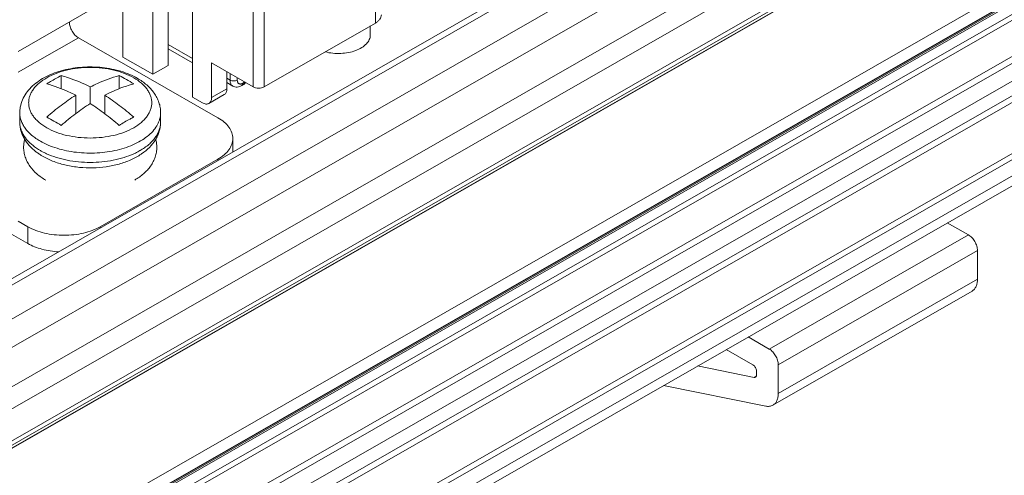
# Model space of a CAD drawing. Header units: centimetres. Extents: x -24.5 to 49.7, y -16.6 to 18.4.
# Tile 65 of 248: x -13.2 to -10.5, y -11.4 to -10.1. Entities that reach past the tile are written whole.
import ezdxf

# ---------------------------------------------------------------- set-up
doc = ezdxf.new("R2010")
doc.units = ezdxf.units.CM
doc.header["$MEASUREMENT"] = 0
doc.layers.add('layer 1', color=7, linetype='Continuous')

msp = doc.modelspace()

# ---------------------------------------------------------------- linework, layer by layer
at = {"layer": 'layer 1', "color": 1, "lineweight": 0}
msp.add_open_spline([(24.98821, 18.39808), (24.98821, 18.39808), (24.98821, -16.60193), (24.98821, -16.60193), (24.98821, -16.60193), (-24.51772, -16.60193), (-24.51772, -16.60193), (-24.51772, -16.60193), (-24.51772, 18.39808), (-24.51772, 18.39808), (-24.51772, 18.39808), (24.98821, 18.39808), (24.98821, 18.39808)], degree=3, knots=[0, 0, 0, 0, 0.25, 0.25, 0.25, 0.5, 0.5, 0.5, 0.75, 0.75, 0.75, 1, 1, 1, 1], dxfattribs=at)
at = {"layer": 'layer 1', "color": 5, "lineweight": 0}
msp.add_open_spline([(-23.26688, 17.18067), (-23.26688, 17.18067), (-23.26688, -15.60944), (-23.26688, -15.60944), (-23.26688, -15.60944), (23.98644, -15.60944), (23.98644, -15.60944)], degree=3, knots=[0, 0, 0, 0, 0.5, 0.5, 0.5, 1, 1, 1, 1], dxfattribs=at)
at = {"layer": 'layer 1', "lineweight": 9}
for points in [[(-15.1136, -11.88825), (-15.1136, -11.88825), (-7.7056, -7.63919), (-7.7056, -7.63919)], [(-7.69027, -7.64798), (-7.69027, -7.64798), (-15.09828, -11.89705), (-15.09828, -11.89705)], [(-15.01708, -11.94361), (-15.01708, -11.94361), (-7.61107, -7.6957), (-7.61107, -7.6957)], [(-7.57273, -7.75186), (-7.57273, -7.75186), (-14.96955, -11.9945), (-14.96955, -11.9945)], [(-14.93426, -12.08187), (-14.93426, -12.08187), (-7.53905, -7.84015), (-7.53905, -7.84015)], [(-14.9151, -12.1313), (-14.9151, -12.1313), (-7.52411, -7.89201), (-7.52411, -7.89201)], [(-14.88686, -12.20355), (-14.88686, -12.20355), (-7.54291, -7.99124), (-7.54291, -7.99124)], [(-7.53917, -8.00091), (-7.53917, -8.00091), (-14.88585, -12.2148), (-14.88585, -12.2148)], [(-14.88518, -12.22255), (-14.88518, -12.22255), (-7.53658, -8.00757), (-7.53658, -8.00757)], [(-14.88501, -12.22285), (-14.88501, -12.22285), (-7.53646, -8.0079), (-7.53646, -8.0079)], [(-14.81265, -12.49002), (-14.81265, -12.49002), (-7.43858, -8.26043), (-7.43858, -8.26043)], [(-14.88093, -12.56483), (-14.88093, -12.56483), (-7.42727, -8.28959), (-7.42727, -8.28959)], [(-7.42702, -8.29024), (-7.42702, -8.29024), (-14.88068, -12.56548), (-14.88068, -12.56548)], [(-14.87955, -12.56837), (-14.87955, -12.56837), (-7.4259, -8.29313), (-7.4259, -8.29313)], [(-7.42438, -8.29707), (-7.42438, -8.29707), (-14.87803, -12.5723), (-14.87803, -12.5723)], [(-14.86912, -12.59635), (-14.86912, -12.59635), (-7.41513, -8.32092), (-7.41513, -8.32092)], [(-7.40988, -8.33449), (-7.40988, -8.33449), (-14.86196, -12.60882), (-14.86196, -12.60882)], [(-14.75264, -12.64545), (-14.75264, -12.64545), (-7.37265, -8.41245), (-7.37265, -8.41245)], [(-14.73894, -12.65609), (-14.73894, -12.65609), (-7.3474, -8.41648), (-7.3474, -8.41648)], [(-7.30843, -8.44359), (-7.30843, -8.44359), (-14.70852, -12.68811), (-14.70852, -12.68811)], [(-14.69375, -12.71923), (-14.69375, -12.71923), (-7.29321, -8.47444), (-7.29321, -8.47444)], [(-7.28802, -8.48968), (-7.28802, -8.48968), (-14.69044, -12.73553), (-14.69044, -12.73553)], [(-14.68973, -12.87593), (-14.68973, -12.87593), (-7.28114, -8.62654), (-7.28114, -8.62654)], [(-7.28114, -8.64338), (-7.28114, -8.64338), (-14.68973, -12.89277), (-14.68973, -12.89277)], [(-14.68973, -12.93732), (-14.68973, -12.93732), (-7.29074, -8.69342), (-7.29074, -8.69342)], [(-14.68973, -12.96455), (-14.68973, -12.96455), (-7.30529, -8.72901), (-7.30529, -8.72901)], [(-12.96553, -9.56969), (-12.96553, -9.56969), (-12.96553, -10.22302), (-12.96553, -10.22302)], [(-12.88355, -9.66852), (-12.88355, -9.66852), (-12.88355, -10.27005), (-12.88355, -10.27005)], [(-12.27238, -10.12919), (-12.27238, -10.12919), (-12.27238, -9.65142), (-12.27238, -9.65142)], [(-12.84131, -9.70201), (-12.84131, -9.70201), (-12.84131, -10.24582), (-12.84131, -10.24582)], [(-12.77424, -9.73122), (-12.77424, -9.73122), (-12.77424, -10.33275), (-12.77424, -10.33275)], [(-12.60777, -10.30446), (-12.60777, -10.30446), (-12.60777, -9.77489), (-12.60777, -9.77489)], [(-12.57796, -9.77489), (-12.57796, -9.77489), (-12.57796, -10.30446), (-12.57796, -10.30446)], [(-13.25253, -10.20724), (-13.25253, -10.20724), (-13.04752, -10.08965), (-13.04752, -10.08965)], [(-12.57796, -10.30446), (-12.57796, -10.30446), (-12.27238, -10.12919), (-12.27238, -10.12919)], [(-12.2864, -10.13723), (-12.2864, -10.13723), (-12.2864, -10.16244), (-12.2864, -10.16244)], [(-13.25253, -10.26451), (-13.25253, -10.26451), (-13.08727, -10.16973), (-13.08727, -10.16973)], [(-13.08727, -10.16973), (-13.08727, -10.16973), (-12.70467, -10.38919), (-12.70467, -10.38919)], [(-12.84131, -10.18834), (-12.84131, -10.18834), (-12.77424, -10.22681), (-12.77424, -10.22681)], [(-12.77424, -10.23882), (-12.77424, -10.23882), (-12.84131, -10.20034), (-12.84131, -10.20034)], [(-12.88355, -10.27005), (-12.88355, -10.27005), (-12.96553, -10.22302), (-12.96553, -10.22302)], [(-12.72206, -10.23892), (-12.72206, -10.23892), (-12.60777, -10.30446), (-12.60777, -10.30446)], [(-12.72206, -10.33389), (-12.72206, -10.33389), (-12.72206, -10.23892), (-12.72206, -10.23892)], [(-12.84131, -10.24582), (-12.84131, -10.24582), (-12.88355, -10.27005), (-12.88355, -10.27005)], [(-12.67983, -10.26314), (-12.67983, -10.26314), (-12.67983, -10.30966), (-12.67983, -10.30966)], [(-13.13448, -10.30948), (-13.13448, -10.30948), (-13.13448, -10.27353), (-13.13448, -10.27353)], [(-12.97547, -10.30949), (-12.97547, -10.30949), (-12.97547, -10.27353), (-12.97547, -10.27353)], [(-12.9556, -10.28432), (-12.96213, -10.28056), (-12.96876, -10.27697), (-12.97547, -10.27353)], [(-12.93572, -10.29633), (-12.94225, -10.29218), (-12.94888, -10.28817), (-12.9556, -10.28432)], [(-12.67983, -10.28097), (-12.67983, -10.28097), (-12.67113, -10.28595), (-12.67113, -10.28595)], [(-12.66376, -10.30219), (-12.66376, -10.30219), (-12.67983, -10.29297), (-12.67983, -10.29297)], [(-12.67113, -10.28595), (-12.67113, -10.28595), (-12.67113, -10.26813), (-12.67113, -10.26813)], [(-12.65126, -10.27952), (-12.65126, -10.27952), (-12.65126, -10.28595), (-12.65126, -10.28595)], [(-12.63634, -10.29467), (-12.63634, -10.29467), (-12.63138, -10.29182), (-12.63138, -10.29182)], [(-12.63378, -10.29798), (-12.63167, -10.29664), (-12.62987, -10.29466), (-12.62875, -10.29243)], [(-12.63138, -10.29182), (-12.63138, -10.29182), (-12.63138, -10.29092), (-12.63138, -10.29092)], [(-12.63138, -10.29182), (-12.63112, -10.29167), (-12.63086, -10.29152), (-12.63062, -10.29135)], [(-13.05497, -10.35032), (-13.05497, -10.35032), (-13.05497, -10.30472), (-13.05497, -10.30472)], [(-12.72206, -10.33389), (-12.72206, -10.33389), (-12.67983, -10.30966), (-12.67983, -10.30966)], [(-12.63929, -10.30117), (-12.63929, -10.30117), (-12.63432, -10.29832), (-12.63432, -10.29832)], [(-12.63432, -10.29832), (-12.63414, -10.29821), (-12.63395, -10.2981), (-12.63378, -10.29798)], [(-13.09473, -10.37788), (-13.09473, -10.37788), (-13.09473, -10.32752), (-13.09473, -10.32752)], [(-13.01522, -10.37789), (-13.01522, -10.37789), (-13.01522, -10.32752), (-13.01522, -10.32752)], [(-12.7469, -10.34842), (-12.7469, -10.34842), (-12.77424, -10.33275), (-12.77424, -10.33275)], [(-12.72942, -10.35012), (-12.72942, -10.35012), (-12.68718, -10.3259), (-12.68718, -10.3259)], [(-13.24822, -10.37554), (-13.24822, -10.37554), (-13.24822, -10.40117), (-13.24822, -10.40117)], [(-12.86173, -10.37554), (-12.86173, -10.37554), (-12.86173, -10.40117), (-12.86173, -10.40117)], [(-13.24822, -10.40117), (-13.24822, -10.40495), (-13.24788, -10.40872), (-13.24721, -10.41244)], [(-13.15435, -10.39832), (-13.16089, -10.39457), (-13.16752, -10.39097), (-13.17423, -10.38753)], [(-13.13448, -10.41033), (-13.14101, -10.40618), (-13.14764, -10.40217), (-13.15435, -10.39832)], [(-12.6635, -10.44619), (-12.6635, -10.44619), (-12.6635, -10.48293), (-12.6635, -10.48293)], [(-13.20383, -10.4827), (-13.20134, -10.48464), (-13.19879, -10.4865), (-13.19618, -10.48828)], [(-12.91854, -10.47966), (-12.91854, -10.47966), (-12.91832, -10.47954), (-12.91832, -10.47954)], [(-12.91853, -10.47966), (-12.91853, -10.47966), (-12.91832, -10.47954), (-12.91832, -10.47954)], [(-12.70467, -10.50319), (-12.70467, -10.50319), (-13.02765, -10.68844), (-13.02765, -10.68844)], [(-12.91505, -10.48916), (-12.91462, -10.48887), (-12.9142, -10.48859), (-12.91378, -10.4883)], [(-12.70467, -10.50319), (-12.70467, -10.50319), (-12.70467, -10.50654), (-12.70467, -10.50654)], [(-13.25253, -10.67345), (-13.25253, -10.67345), (-13.2264, -10.68844), (-13.2264, -10.68844)], [(-13.2264, -10.68844), (-13.2264, -10.68844), (-13.2264, -10.73449), (-13.2264, -10.73449)], [(-13.02765, -10.68844), (-13.02765, -10.68844), (-13.02765, -10.69179), (-13.02765, -10.69179)], [(-10.70286, -10.67777), (-10.70286, -10.67777), (-10.64507, -10.71092), (-10.64507, -10.71092)], [(-13.27704, -10.70544), (-13.27704, -10.70544), (-13.2264, -10.73449), (-13.2264, -10.73449)], [(-11.19165, -11.02443), (-11.19165, -11.02443), (-10.64507, -10.71092), (-10.64507, -10.71092)], [(-10.62023, -10.75396), (-10.62023, -10.75396), (-11.1668, -11.06746), (-11.1668, -11.06746)], [(-10.62023, -10.75396), (-10.62023, -10.75396), (-10.62023, -10.8327), (-10.62023, -10.8327)], [(-11.1668, -11.14621), (-11.1668, -11.14621), (-10.62023, -10.8327), (-10.62023, -10.8327)], [(-10.63495, -10.86515), (-10.63495, -10.86515), (-11.18153, -11.17866), (-11.18153, -11.17866)], [(-11.24944, -10.99127), (-11.24944, -10.99127), (-11.19165, -11.02443), (-11.19165, -11.02443)], [(-11.23637, -11.06785), (-11.23637, -11.06785), (-11.30966, -11.02581), (-11.30966, -11.02581)], [(-11.38803, -11.07076), (-11.38803, -11.07076), (-11.23334, -11.1022), (-11.23334, -11.1022)], [(-11.1668, -11.06746), (-11.1668, -11.06746), (-11.1668, -11.14621), (-11.1668, -11.14621)], [(-11.23334, -11.1022), (-11.23334, -11.1022), (-11.22714, -11.09864), (-11.22714, -11.09864)], [(-11.22643, -11.09519), (-11.22643, -11.09519), (-11.22643, -11.08506), (-11.22643, -11.08506)], [(-11.20136, -11.18121), (-11.20136, -11.18121), (-11.48139, -11.12432), (-11.48139, -11.12432)]]:
    msp.add_open_spline(points, degree=3, dxfattribs=at)
for points, knots in [([(-13.08727, -10.16973), (-13.0908, -10.16771), (-13.09397, -10.16505), (-13.09678, -10.16209), (-13.0999, -10.1588), (-13.10258, -10.15514), (-13.10484, -10.15122), (-13.1071, -10.14731), (-13.10893, -10.14315), (-13.11023, -10.1388), (-13.11139, -10.13487), (-13.11212, -10.13078), (-13.11212, -10.1267)], [0, 0, 0, 0, 0.25, 0.25, 0.25, 0.5, 0.5, 0.5, 0.75, 0.75, 0.75, 1, 1, 1, 1]), ([(-12.27238, -10.12919), (-12.26991, -10.12778), (-12.26755, -10.12616), (-12.26539, -10.1243), (-12.26345, -10.12265), (-12.26168, -10.12079), (-12.26019, -10.11872), (-12.25885, -10.11687), (-12.25774, -10.11485), (-12.25699, -10.11267), (-12.25629, -10.11066), (-12.25591, -10.10851), (-12.25591, -10.10639)], [0, 0, 0, 0, 0.25, 0.25, 0.25, 0.5, 0.5, 0.5, 0.75, 0.75, 0.75, 1, 1, 1, 1]), ([(-12.41015, -10.20842), (-12.40331, -10.21017), (-12.39632, -10.21138), (-12.38929, -10.21207), (-12.38205, -10.2128), (-12.37476, -10.21299), (-12.3675, -10.21267), (-12.36033, -10.21235), (-12.35317, -10.21154), (-12.34613, -10.21017), (-12.33945, -10.20887), (-12.33286, -10.2071), (-12.32649, -10.20472), (-12.32068, -10.20257), (-12.31505, -10.19993), (-12.30979, -10.19667), (-12.30517, -10.19381), (-12.30082, -10.19047), (-12.29707, -10.18651), (-12.29382, -10.18307), (-12.29102, -10.17916), (-12.28911, -10.17486), (-12.28823, -10.17288), (-12.28754, -10.17082), (-12.28708, -10.16869), (-12.28664, -10.16664), (-12.2864, -10.16453), (-12.2864, -10.16244)], [0, 0, 0, 0, 0.1111111, 0.1111111, 0.1111111, 0.2222222, 0.2222222, 0.2222222, 0.3333333, 0.3333333, 0.3333333, 0.4444444, 0.4444444, 0.4444444, 0.5555556, 0.5555556, 0.5555556, 0.6666667, 0.6666667, 0.6666667, 0.7777778, 0.7777778, 0.7777778, 0.8888889, 0.8888889, 0.8888889, 1, 1, 1, 1]), ([(-13.24822, -10.37554), (-13.24822, -10.3721), (-13.24801, -10.36866), (-13.24761, -10.36523), (-13.24721, -10.36182), (-13.24659, -10.35843), (-13.2458, -10.35509), (-13.24419, -10.34836), (-13.2418, -10.34181), (-13.23877, -10.33559), (-13.23568, -10.32928), (-13.23192, -10.32332), (-13.22766, -10.31774), (-13.22327, -10.31202), (-13.21836, -10.30671), (-13.21306, -10.30182), (-13.20757, -10.29676), (-13.20166, -10.29213), (-13.19547, -10.28794), (-13.18901, -10.28355), (-13.18225, -10.27962), (-13.17528, -10.2761), (-13.168, -10.27243), (-13.16049, -10.26919), (-13.15284, -10.26637), (-13.14488, -10.26343), (-13.13677, -10.26092), (-13.12855, -10.25879), (-13.12007, -10.25661), (-13.11149, -10.25485), (-13.10285, -10.25347), (-13.09402, -10.25206), (-13.08513, -10.25106), (-13.07621, -10.25045), (-13.0672, -10.24983), (-13.05817, -10.2496), (-13.04915, -10.24977), (-13.04015, -10.24994), (-13.03115, -10.2505), (-13.02221, -10.25146), (-13.01338, -10.2524), (-13.0046, -10.25374), (-12.9959, -10.25548), (-12.98742, -10.25718), (-12.97903, -10.25927), (-12.97075, -10.26178), (-12.96276, -10.26421), (-12.95489, -10.26703), (-12.94721, -10.27029), (-12.93984, -10.27342), (-12.93263, -10.27695), (-12.92569, -10.28094)], [0, 0, 0, 0, 0.0588235, 0.0588235, 0.0588235, 0.1176471, 0.1176471, 0.1176471, 0.1764706, 0.1764706, 0.1764706, 0.2352941, 0.2352941, 0.2352941, 0.2941176, 0.2941176, 0.2941176, 0.3529412, 0.3529412, 0.3529412, 0.4117647, 0.4117647, 0.4117647, 0.4705882, 0.4705882, 0.4705882, 0.5294118, 0.5294118, 0.5294118, 0.5882353, 0.5882353, 0.5882353, 0.6470588, 0.6470588, 0.6470588, 0.7058824, 0.7058824, 0.7058824, 0.7647059, 0.7647059, 0.7647059, 0.8235294, 0.8235294, 0.8235294, 0.8823529, 0.8823529, 0.8823529, 0.9411765, 0.9411765, 0.9411765, 1, 1, 1, 1]), ([(-12.93553, -10.27964), (-12.94371, -10.27495), (-12.95231, -10.27097), (-12.96113, -10.26759), (-12.97065, -10.26395), (-12.98042, -10.26099), (-12.99033, -10.25864), (-13.00077, -10.25616), (-13.01136, -10.25434), (-13.02202, -10.25312), (-13.03296, -10.25188), (-13.04397, -10.25127), (-13.05498, -10.25127), (-13.06599, -10.25127), (-13.077, -10.25188), (-13.08794, -10.25313), (-13.0986, -10.25435), (-13.10919, -10.25617), (-13.11963, -10.25865), (-13.12954, -10.261), (-13.13932, -10.26395), (-13.14883, -10.2676), (-13.15765, -10.27098), (-13.16623, -10.27495), (-13.17443, -10.27965), (-13.18185, -10.28391), (-13.18895, -10.28877), (-13.19544, -10.29434), (-13.19842, -10.2969), (-13.20128, -10.29962), (-13.20395, -10.30249), (-13.20649, -10.30521), (-13.20887, -10.30808), (-13.21104, -10.31109), (-13.2131, -10.31394), (-13.21498, -10.31693), (-13.21662, -10.32004), (-13.2182, -10.32301), (-13.21955, -10.32609), (-13.22065, -10.32926), (-13.22171, -10.33233), (-13.22253, -10.33547), (-13.22308, -10.33867), (-13.22362, -10.34181), (-13.2239, -10.34499), (-13.2239, -10.34817), (-13.22389, -10.35135), (-13.22362, -10.35453), (-13.22307, -10.35767), (-13.22253, -10.36086), (-13.2217, -10.36401), (-13.22064, -10.36707), (-13.21954, -10.37024), (-13.21818, -10.37333), (-13.21661, -10.37629), (-13.21497, -10.37941), (-13.21309, -10.38239), (-13.21102, -10.38525), (-13.20885, -10.38825), (-13.20647, -10.39112), (-13.20394, -10.39384), (-13.20126, -10.39671), (-13.1984, -10.39943), (-13.19542, -10.40199), (-13.18893, -10.40756), (-13.18183, -10.41241), (-13.17442, -10.41666)], [0, 0, 0, 0, 0.0454545, 0.0454545, 0.0454545, 0.0909091, 0.0909091, 0.0909091, 0.1363636, 0.1363636, 0.1363636, 0.1818182, 0.1818182, 0.1818182, 0.2272727, 0.2272727, 0.2272727, 0.2727273, 0.2727273, 0.2727273, 0.3181818, 0.3181818, 0.3181818, 0.3636364, 0.3636364, 0.3636364, 0.4090909, 0.4090909, 0.4090909, 0.4545455, 0.4545455, 0.4545455, 0.5, 0.5, 0.5, 0.5454545, 0.5454545, 0.5454545, 0.5909091, 0.5909091, 0.5909091, 0.6363636, 0.6363636, 0.6363636, 0.6818182, 0.6818182, 0.6818182, 0.7272727, 0.7272727, 0.7272727, 0.7727273, 0.7727273, 0.7727273, 0.8181818, 0.8181818, 0.8181818, 0.8636364, 0.8636364, 0.8636364, 0.9090909, 0.9090909, 0.9090909, 0.9545455, 0.9545455, 0.9545455, 1, 1, 1, 1]), ([(-13.17442, -10.41666), (-13.16624, -10.42136), (-13.15764, -10.42534), (-13.14882, -10.42872), (-13.1393, -10.43236), (-13.12952, -10.43531), (-13.11962, -10.43767), (-13.10917, -10.44015), (-13.09858, -10.44196), (-13.08792, -10.44318), (-13.07698, -10.44443), (-13.06598, -10.44504), (-13.05497, -10.44504), (-13.04396, -10.44504), (-13.03295, -10.44443), (-13.02201, -10.44318), (-13.01135, -10.44196), (-13.00076, -10.44014), (-12.99032, -10.43766), (-12.98041, -10.43531), (-12.97064, -10.43236), (-12.96111, -10.42871), (-12.9523, -10.42533), (-12.94371, -10.42136), (-12.93552, -10.41666), (-12.92809, -10.4124), (-12.921, -10.40754), (-12.91451, -10.40197), (-12.91153, -10.39941), (-12.90867, -10.39669), (-12.90599, -10.39382), (-12.90346, -10.3911), (-12.90108, -10.38823), (-12.8989, -10.38522), (-12.89684, -10.38237), (-12.89497, -10.37938), (-12.89332, -10.37627), (-12.89176, -10.3733), (-12.89039, -10.37022), (-12.8893, -10.36705), (-12.88824, -10.36398), (-12.88741, -10.36083), (-12.88687, -10.35764), (-12.88633, -10.3545), (-12.88606, -10.35132), (-12.88606, -10.34814), (-12.88606, -10.34496), (-12.88633, -10.34178), (-12.88687, -10.33864), (-12.88742, -10.33545), (-12.88824, -10.3323), (-12.8893, -10.32923), (-12.89041, -10.32606), (-12.89176, -10.32298), (-12.89334, -10.32001), (-12.89498, -10.3169), (-12.89686, -10.31392), (-12.89892, -10.31106), (-12.9011, -10.30805), (-12.90348, -10.30519), (-12.90601, -10.30247), (-12.90869, -10.29959), (-12.91154, -10.29688), (-12.91453, -10.29432), (-12.92102, -10.28875), (-12.92812, -10.2839), (-12.93553, -10.27964)], [0, 0, 0, 0, 0.0454545, 0.0454545, 0.0454545, 0.0909091, 0.0909091, 0.0909091, 0.1363636, 0.1363636, 0.1363636, 0.1818182, 0.1818182, 0.1818182, 0.2272727, 0.2272727, 0.2272727, 0.2727273, 0.2727273, 0.2727273, 0.3181818, 0.3181818, 0.3181818, 0.3636364, 0.3636364, 0.3636364, 0.4090909, 0.4090909, 0.4090909, 0.4545455, 0.4545455, 0.4545455, 0.5, 0.5, 0.5, 0.5454545, 0.5454545, 0.5454545, 0.5909091, 0.5909091, 0.5909091, 0.6363636, 0.6363636, 0.6363636, 0.6818182, 0.6818182, 0.6818182, 0.7272727, 0.7272727, 0.7272727, 0.7727273, 0.7727273, 0.7727273, 0.8181818, 0.8181818, 0.8181818, 0.8636364, 0.8636364, 0.8636364, 0.9090909, 0.9090909, 0.9090909, 0.9545455, 0.9545455, 0.9545455, 1, 1, 1, 1]), ([(-13.17423, -10.29633), (-13.17094, -10.29425), (-13.16762, -10.29219), (-13.16429, -10.29018), (-13.15455, -10.28429), (-13.14461, -10.27872), (-13.13448, -10.27353)], [0, 0, 0, 0, 0.5, 0.5, 0.5, 1, 1, 1, 1]), ([(-13.13448, -10.27353), (-13.12789, -10.27529), (-13.12135, -10.27724), (-13.11487, -10.27938), (-13.09428, -10.28618), (-13.07426, -10.29481), (-13.05497, -10.30472)], [0, 0, 0, 0, 0.5, 0.5, 0.5, 1, 1, 1, 1]), ([(-13.05497, -10.30472), (-13.04835, -10.30132), (-13.04166, -10.29807), (-13.03488, -10.295), (-13.01569, -10.28629), (-12.99582, -10.27895), (-12.97547, -10.27353)], [0, 0, 0, 0, 0.5, 0.5, 0.5, 1, 1, 1, 1]), ([(-12.92569, -10.28094), (-12.91653, -10.28619), (-12.90777, -10.29226), (-12.8998, -10.29921), (-12.89597, -10.30255), (-12.89233, -10.30608), (-12.88892, -10.30983), (-12.88557, -10.31349), (-12.88245, -10.31737), (-12.87959, -10.32142), (-12.87678, -10.32542), (-12.87424, -10.32959), (-12.87202, -10.33394), (-12.86981, -10.33824), (-12.86792, -10.3427), (-12.86639, -10.34728), (-12.86486, -10.35183), (-12.86369, -10.35649), (-12.86291, -10.36124), (-12.86213, -10.36596), (-12.86173, -10.37076), (-12.86173, -10.37554)], [0, 0, 0, 0, 0.1428571, 0.1428571, 0.1428571, 0.2857143, 0.2857143, 0.2857143, 0.4285714, 0.4285714, 0.4285714, 0.5714286, 0.5714286, 0.5714286, 0.7142857, 0.7142857, 0.7142857, 0.8571429, 0.8571429, 0.8571429, 1, 1, 1, 1]), ([(-12.66376, -10.30218), (-12.66494, -10.30151), (-12.666, -10.30063), (-12.66689, -10.2996), (-12.66785, -10.29851), (-12.66861, -10.29726), (-12.66922, -10.29594), (-12.66988, -10.29446), (-12.67034, -10.29291), (-12.67064, -10.29132), (-12.67098, -10.28955), (-12.67113, -10.28775), (-12.67113, -10.28595)], [0, 0, 0, 0, 0.25, 0.25, 0.25, 0.5, 0.5, 0.5, 0.75, 0.75, 0.75, 1, 1, 1, 1]), ([(-12.67113, -10.28595), (-12.66972, -10.28676), (-12.66816, -10.28732), (-12.66657, -10.2877), (-12.6648, -10.28813), (-12.663, -10.28832), (-12.66119, -10.28832), (-12.65939, -10.28832), (-12.65758, -10.28813), (-12.65582, -10.2877), (-12.65422, -10.28732), (-12.65267, -10.28676), (-12.65126, -10.28595)], [0, 0, 0, 0, 0.25, 0.25, 0.25, 0.5, 0.5, 0.5, 0.75, 0.75, 0.75, 1, 1, 1, 1]), ([(-12.63634, -10.29467), (-12.63727, -10.2952), (-12.63824, -10.29566), (-12.63925, -10.29601), (-12.64016, -10.29632), (-12.64109, -10.29654), (-12.64205, -10.29664), (-12.64291, -10.29671), (-12.64379, -10.29668), (-12.64463, -10.29652), (-12.64542, -10.29635), (-12.64619, -10.29607), (-12.64688, -10.29566), (-12.64759, -10.29525), (-12.64821, -10.29472), (-12.64874, -10.29411), (-12.64931, -10.29345), (-12.64977, -10.29271), (-12.65012, -10.29191), (-12.65051, -10.29103), (-12.65078, -10.29011), (-12.65097, -10.28916), (-12.65116, -10.2881), (-12.65126, -10.28703), (-12.65126, -10.28595)], [0, 0, 0, 0, 0.125, 0.125, 0.125, 0.25, 0.25, 0.25, 0.375, 0.375, 0.375, 0.5, 0.5, 0.5, 0.625, 0.625, 0.625, 0.75, 0.75, 0.75, 0.875, 0.875, 0.875, 1, 1, 1, 1]), ([(-12.63432, -10.29832), (-12.63336, -10.29777), (-12.63262, -10.29684), (-12.63214, -10.29582), (-12.63156, -10.29457), (-12.63138, -10.29318), (-12.63138, -10.29182)], [0, 0, 0, 0, 0.5, 0.5, 0.5, 1, 1, 1, 1]), ([(-13.09473, -10.32752), (-13.10135, -10.32412), (-13.10803, -10.32087), (-13.11482, -10.31779), (-13.13401, -10.30909), (-13.15388, -10.30175), (-13.17423, -10.29633)], [0, 0, 0, 0, 0.5, 0.5, 0.5, 1, 1, 1, 1]), ([(-12.93572, -10.29633), (-12.94231, -10.29809), (-12.94885, -10.30004), (-12.95533, -10.30218), (-12.97592, -10.30898), (-12.99595, -10.3176), (-13.01522, -10.32752)], [0, 0, 0, 0, 0.5, 0.5, 0.5, 1, 1, 1, 1]), ([(-12.68718, -10.32589), (-12.68602, -10.32522), (-12.68496, -10.32434), (-12.68406, -10.32331), (-12.6831, -10.32222), (-12.68234, -10.32097), (-12.68174, -10.31965), (-12.68107, -10.31817), (-12.68061, -10.31662), (-12.68031, -10.31503), (-12.67997, -10.31326), (-12.67983, -10.31146), (-12.67983, -10.30966)], [0, 0, 0, 0, 0.25, 0.25, 0.25, 0.5, 0.5, 0.5, 0.75, 0.75, 0.75, 1, 1, 1, 1]), ([(-12.63929, -10.30117), (-12.64116, -10.30224), (-12.64314, -10.30314), (-12.6452, -10.3038), (-12.64723, -10.30444), (-12.64934, -10.30485), (-12.65146, -10.30498), (-12.65358, -10.30511), (-12.65572, -10.30496), (-12.6578, -10.30449), (-12.65989, -10.30403), (-12.66192, -10.30324), (-12.66376, -10.30219)], [0, 0, 0, 0, 0.25, 0.25, 0.25, 0.5, 0.5, 0.5, 0.75, 0.75, 0.75, 1, 1, 1, 1]), ([(-12.6371, -10.29865), (-12.63722, -10.29892), (-12.63736, -10.29919), (-12.63752, -10.29944), (-12.63797, -10.30014), (-12.63858, -10.30075), (-12.63929, -10.30117)], [0, 0, 0, 0, 0.5, 0.5, 0.5, 1, 1, 1, 1]), ([(-12.63634, -10.29467), (-12.63634, -10.29504), (-12.63637, -10.29541), (-12.63639, -10.29577), (-12.63648, -10.29676), (-12.6367, -10.29775), (-12.6371, -10.29865)], [0, 0, 0, 0, 0.5, 0.5, 0.5, 1, 1, 1, 1]), ([(-12.60777, -10.30446), (-12.60566, -10.30568), (-12.60332, -10.30652), (-12.60093, -10.30708), (-12.59829, -10.30771), (-12.59558, -10.30801), (-12.59287, -10.30801), (-12.59016, -10.30801), (-12.58745, -10.30771), (-12.5848, -10.30708), (-12.58242, -10.30652), (-12.58008, -10.30568), (-12.57796, -10.30446)], [0, 0, 0, 0, 0.25, 0.25, 0.25, 0.5, 0.5, 0.5, 0.75, 0.75, 0.75, 1, 1, 1, 1]), ([(-13.17423, -10.38753), (-13.16149, -10.37632), (-13.14835, -10.36554), (-13.1348, -10.35532), (-13.12182, -10.34552), (-13.10846, -10.33621), (-13.09473, -10.32752)], [0, 0, 0, 0, 0.5, 0.5, 0.5, 1, 1, 1, 1]), ([(-13.01522, -10.32752), (-13.00148, -10.33621), (-12.98813, -10.34552), (-12.97515, -10.35532), (-12.9616, -10.36554), (-12.94846, -10.37632), (-12.93572, -10.38753)], [0, 0, 0, 0, 0.5, 0.5, 0.5, 1, 1, 1, 1]), ([(-12.72942, -10.35012), (-12.73058, -10.35078), (-12.73186, -10.35124), (-12.73318, -10.3515), (-12.73458, -10.35178), (-12.73603, -10.35182), (-12.73745, -10.35168), (-12.73903, -10.35152), (-12.74059, -10.35115), (-12.74209, -10.35064), (-12.74377, -10.35006), (-12.74537, -10.3493), (-12.7469, -10.34842)], [0, 0, 0, 0, 0.25, 0.25, 0.25, 0.5, 0.5, 0.5, 0.75, 0.75, 0.75, 1, 1, 1, 1]), ([(-12.72206, -10.33389), (-12.72206, -10.33568), (-12.72221, -10.33749), (-12.72254, -10.33925), (-12.72285, -10.34084), (-12.7233, -10.3424), (-12.72397, -10.34387), (-12.72458, -10.34519), (-12.72534, -10.34644), (-12.7263, -10.34754), (-12.72719, -10.34856), (-12.72825, -10.34944), (-12.72942, -10.35012)], [0, 0, 0, 0, 0.25, 0.25, 0.25, 0.5, 0.5, 0.5, 0.75, 0.75, 0.75, 1, 1, 1, 1]), ([(-13.24822, -10.37554), (-13.24822, -10.37918), (-13.2479, -10.38282), (-13.24729, -10.38641), (-13.24666, -10.39006), (-13.24572, -10.39367), (-13.2445, -10.39717), (-13.24324, -10.4008), (-13.24169, -10.40433), (-13.23989, -10.40772), (-13.23801, -10.41128), (-13.23586, -10.4147), (-13.2335, -10.41796), (-13.23102, -10.42141), (-13.22829, -10.42469), (-13.22539, -10.4278), (-13.22232, -10.43108), (-13.21906, -10.43419), (-13.21565, -10.43712), (-13.20823, -10.44349), (-13.2001, -10.44905), (-13.19162, -10.45392)], [0, 0, 0, 0, 0.1428571, 0.1428571, 0.1428571, 0.2857143, 0.2857143, 0.2857143, 0.4285714, 0.4285714, 0.4285714, 0.5714286, 0.5714286, 0.5714286, 0.7142857, 0.7142857, 0.7142857, 0.8571429, 0.8571429, 0.8571429, 1, 1, 1, 1]), ([(-13.19162, -10.45392), (-13.18467, -10.4579), (-13.17746, -10.46143), (-13.17009, -10.46457), (-13.16225, -10.46791), (-13.15422, -10.47079), (-13.14607, -10.47329), (-13.13752, -10.47591), (-13.12884, -10.4781), (-13.12008, -10.4799), (-13.11101, -10.48176), (-13.10187, -10.4832), (-13.09267, -10.48425), (-13.08331, -10.48532), (-13.07388, -10.48598), (-13.06446, -10.48625), (-13.05498, -10.48651), (-13.04549, -10.48638), (-13.03604, -10.48585), (-13.02666, -10.48532), (-13.01732, -10.48439), (-13.00802, -10.48306), (-12.99895, -10.48176), (-12.98994, -10.48006), (-12.98102, -10.47794), (-12.97245, -10.4759), (-12.96397, -10.47348), (-12.95563, -10.47061), (-12.94772, -10.46789), (-12.93995, -10.46478), (-12.93238, -10.46122), (-12.9253, -10.45789), (-12.9184, -10.45416), (-12.91179, -10.44997), (-12.90567, -10.4461), (-12.8998, -10.44184), (-12.8943, -10.43712), (-12.88925, -10.43278), (-12.88452, -10.42807), (-12.88028, -10.42293), (-12.87639, -10.4182), (-12.87291, -10.41312), (-12.87005, -10.40771), (-12.8687, -10.40515), (-12.86748, -10.40252), (-12.86642, -10.39983), (-12.8654, -10.39721), (-12.86453, -10.39453), (-12.86382, -10.3918), (-12.86314, -10.38913), (-12.86261, -10.38643), (-12.86226, -10.38369), (-12.86191, -10.38099), (-12.86173, -10.37826), (-12.86173, -10.37554)], [0, 0, 0, 0, 0.0555556, 0.0555556, 0.0555556, 0.1111111, 0.1111111, 0.1111111, 0.1666667, 0.1666667, 0.1666667, 0.2222222, 0.2222222, 0.2222222, 0.2777778, 0.2777778, 0.2777778, 0.3333333, 0.3333333, 0.3333333, 0.3888889, 0.3888889, 0.3888889, 0.4444444, 0.4444444, 0.4444444, 0.5, 0.5, 0.5, 0.5555556, 0.5555556, 0.5555556, 0.6111111, 0.6111111, 0.6111111, 0.6666667, 0.6666667, 0.6666667, 0.7222222, 0.7222222, 0.7222222, 0.7777778, 0.7777778, 0.7777778, 0.8333333, 0.8333333, 0.8333333, 0.8888889, 0.8888889, 0.8888889, 0.9444444, 0.9444444, 0.9444444, 1, 1, 1, 1]), ([(-13.05497, -10.35032), (-13.06871, -10.35901), (-13.08207, -10.36832), (-13.09505, -10.37811), (-13.1086, -10.38835), (-13.12174, -10.39912), (-13.13448, -10.41033)], [0, 0, 0, 0, 0.5, 0.5, 0.5, 1, 1, 1, 1]), ([(-12.97547, -10.41033), (-12.98821, -10.39912), (-13.00135, -10.38835), (-13.0149, -10.37811), (-13.02788, -10.36832), (-13.04124, -10.35901), (-13.05497, -10.35032)], [0, 0, 0, 0, 0.5, 0.5, 0.5, 1, 1, 1, 1]), ([(-13.20383, -10.4827), (-13.21039, -10.4776), (-13.21655, -10.47194), (-13.22208, -10.46571), (-13.22743, -10.4597), (-13.23219, -10.45316), (-13.23612, -10.44615), (-13.23805, -10.44271), (-13.23979, -10.43914), (-13.2413, -10.4355), (-13.24279, -10.43186), (-13.24407, -10.42814), (-13.2451, -10.42435), (-13.24612, -10.42058), (-13.24691, -10.41673), (-13.24743, -10.41286), (-13.24796, -10.40898), (-13.24822, -10.40508), (-13.24822, -10.40117)], [0, 0, 0, 0, 0.1666667, 0.1666667, 0.1666667, 0.3333333, 0.3333333, 0.3333333, 0.5, 0.5, 0.5, 0.6666667, 0.6666667, 0.6666667, 0.8333333, 0.8333333, 0.8333333, 1, 1, 1, 1]), ([(-12.93572, -10.38753), (-12.93906, -10.38924), (-12.94237, -10.39099), (-12.94565, -10.39277), (-12.95579, -10.39827), (-12.96574, -10.40415), (-12.97547, -10.41033)], [0, 0, 0, 0, 0.5, 0.5, 0.5, 1, 1, 1, 1]), ([(-12.91832, -10.47954), (-12.90984, -10.47467), (-12.90171, -10.46911), (-12.89429, -10.46274), (-12.89088, -10.45981), (-12.88761, -10.4567), (-12.88455, -10.45342), (-12.88164, -10.4503), (-12.87892, -10.44703), (-12.87644, -10.44358), (-12.87408, -10.44032), (-12.87193, -10.4369), (-12.87005, -10.43334), (-12.86825, -10.42995), (-12.8667, -10.42642), (-12.86544, -10.42279), (-12.86423, -10.41929), (-12.86329, -10.41569), (-12.86266, -10.41203), (-12.86205, -10.40844), (-12.86173, -10.4048), (-12.86173, -10.40117)], [0, 0, 0, 0, 0.1428571, 0.1428571, 0.1428571, 0.2857143, 0.2857143, 0.2857143, 0.4285714, 0.4285714, 0.4285714, 0.5714286, 0.5714286, 0.5714286, 0.7142857, 0.7142857, 0.7142857, 0.8571429, 0.8571429, 0.8571429, 1, 1, 1, 1]), ([(-12.86173, -10.40117), (-12.86173, -10.40544), (-12.86205, -10.40971), (-12.86266, -10.41393), (-12.86329, -10.41816), (-12.86422, -10.42234), (-12.86544, -10.42643), (-12.86666, -10.43055), (-12.86818, -10.43458), (-12.86995, -10.43849), (-12.87174, -10.44243), (-12.87379, -10.44626), (-12.87606, -10.44994), (-12.8807, -10.45745), (-12.8863, -10.46438), (-12.89252, -10.47067), (-12.89901, -10.47723), (-12.90619, -10.48308), (-12.91378, -10.4883)], [0, 0, 0, 0, 0.1666667, 0.1666667, 0.1666667, 0.3333333, 0.3333333, 0.3333333, 0.5, 0.5, 0.5, 0.6666667, 0.6666667, 0.6666667, 0.8333333, 0.8333333, 0.8333333, 1, 1, 1, 1]), ([(-12.6635, -10.44619), (-12.6635, -10.44087), (-12.66446, -10.43551), (-12.66621, -10.43046), (-12.66808, -10.42504), (-12.67085, -10.41997), (-12.6742, -10.41534), (-12.67793, -10.41017), (-12.68236, -10.40555), (-12.6872, -10.40139), (-12.6926, -10.39676), (-12.69851, -10.39272), (-12.70467, -10.38919)], [0, 0, 0, 0, 0.25, 0.25, 0.25, 0.5, 0.5, 0.5, 0.75, 0.75, 0.75, 1, 1, 1, 1]), ([(-13.24721, -10.41244), (-13.24665, -10.41562), (-13.24585, -10.41875), (-13.24484, -10.42181), (-13.2438, -10.42496), (-13.24253, -10.42804), (-13.24107, -10.43103), (-13.23798, -10.43737), (-13.23402, -10.4433), (-13.22951, -10.44874), (-13.22709, -10.45167), (-13.22451, -10.45446), (-13.2218, -10.45711), (-13.21895, -10.45991), (-13.21596, -10.46256), (-13.21286, -10.46507), (-13.20621, -10.47048), (-13.19905, -10.47528), (-13.19162, -10.47954)], [0, 0, 0, 0, 0.1666667, 0.1666667, 0.1666667, 0.3333333, 0.3333333, 0.3333333, 0.5, 0.5, 0.5, 0.6666667, 0.6666667, 0.6666667, 0.8333333, 0.8333333, 0.8333333, 1, 1, 1, 1]), ([(-13.23768, -10.47024), (-13.23768, -10.46658), (-13.23744, -10.46292), (-13.23696, -10.4593), (-13.23648, -10.45566), (-13.23577, -10.45207), (-13.23483, -10.44853)], [0, 0, 0, 0, 0.5, 0.5, 0.5, 1, 1, 1, 1]), ([(-12.87524, -10.44807), (-12.87427, -10.45168), (-12.87352, -10.45536), (-12.87302, -10.45907), (-12.87252, -10.46277), (-12.87227, -10.46651), (-12.87227, -10.47025)], [0, 0, 0, 0, 0.5, 0.5, 0.5, 1, 1, 1, 1]), ([(-12.70467, -10.50319), (-12.69851, -10.49965), (-12.6926, -10.49561), (-12.6872, -10.49098), (-12.68236, -10.48683), (-12.67793, -10.4822), (-12.6742, -10.47703), (-12.67085, -10.4724), (-12.66808, -10.46733), (-12.66621, -10.46191), (-12.66446, -10.45686), (-12.6635, -10.4515), (-12.6635, -10.44619)], [0, 0, 0, 0, 0.25, 0.25, 0.25, 0.5, 0.5, 0.5, 0.75, 0.75, 0.75, 1, 1, 1, 1]), ([(-13.1768, -10.56057), (-13.18551, -10.55558), (-13.19382, -10.54982), (-13.2014, -10.54319), (-13.20861, -10.5369), (-13.21516, -10.52983), (-13.22064, -10.52201), (-13.22332, -10.5182), (-13.22575, -10.5142), (-13.22786, -10.51005), (-13.22996, -10.50594), (-13.23177, -10.50168), (-13.23324, -10.4973), (-13.23469, -10.49294), (-13.23581, -10.48847), (-13.23655, -10.48393), (-13.2373, -10.47941), (-13.23768, -10.47482), (-13.23768, -10.47024)], [0, 0, 0, 0, 0.1666667, 0.1666667, 0.1666667, 0.3333333, 0.3333333, 0.3333333, 0.5, 0.5, 0.5, 0.6666667, 0.6666667, 0.6666667, 0.8333333, 0.8333333, 0.8333333, 1, 1, 1, 1]), ([(-13.19162, -10.47954), (-13.19027, -10.48032), (-13.18892, -10.48107), (-13.18755, -10.48181), (-13.18334, -10.48409), (-13.17904, -10.4862), (-13.17468, -10.48818)], [0, 0, 0, 0, 0.5, 0.5, 0.5, 1, 1, 1, 1]), ([(-12.93526, -10.48818), (-12.93381, -10.48752), (-12.93236, -10.48684), (-12.93092, -10.48616), (-12.92672, -10.48414), (-12.92258, -10.48197), (-12.91853, -10.47966)], [0, 0, 0, 0, 0.5, 0.5, 0.5, 1, 1, 1, 1]), ([(-12.87227, -10.47025), (-12.87227, -10.47481), (-12.87265, -10.47938), (-12.87339, -10.48389), (-12.87413, -10.4884), (-12.87524, -10.49286), (-12.87668, -10.4972), (-12.87814, -10.50157), (-12.87993, -10.50582), (-12.88202, -10.50991), (-12.88412, -10.51405), (-12.88653, -10.51804), (-12.88918, -10.52184), (-12.89188, -10.5257), (-12.89484, -10.52939), (-12.89801, -10.53288), (-12.90124, -10.53644), (-12.90468, -10.53981), (-12.9083, -10.54298), (-12.91582, -10.54957), (-12.92409, -10.55534), (-12.93275, -10.56034)], [0, 0, 0, 0, 0.1428571, 0.1428571, 0.1428571, 0.2857143, 0.2857143, 0.2857143, 0.4285714, 0.4285714, 0.4285714, 0.5714286, 0.5714286, 0.5714286, 0.7142857, 0.7142857, 0.7142857, 0.8571429, 0.8571429, 0.8571429, 1, 1, 1, 1]), ([(-13.18426, -10.49577), (-13.18528, -10.49518), (-13.1863, -10.49458), (-13.18732, -10.49397), (-13.19034, -10.49216), (-13.19329, -10.49027), (-13.19618, -10.48828)], [0, 0, 0, 0, 0.5, 0.5, 0.5, 1, 1, 1, 1]), ([(-12.91505, -10.48916), (-12.924, -10.49518), (-12.93356, -10.50035), (-12.94343, -10.50477), (-12.95389, -10.50944), (-12.96471, -10.51328), (-12.97573, -10.51639), (-12.98727, -10.51963), (-12.99902, -10.52208), (-13.01089, -10.52382), (-13.02306, -10.5256), (-13.03535, -10.52662), (-13.04766, -10.52691), (-13.06002, -10.52719), (-13.07239, -10.52675), (-13.08471, -10.52556), (-13.09679, -10.52439), (-13.10881, -10.52249), (-13.12065, -10.51982), (-13.13205, -10.51725), (-13.14328, -10.51395), (-13.15421, -10.50983), (-13.16457, -10.50592), (-13.17467, -10.50127), (-13.18426, -10.49577)], [0, 0, 0, 0, 0.125, 0.125, 0.125, 0.25, 0.25, 0.25, 0.375, 0.375, 0.375, 0.5, 0.5, 0.5, 0.625, 0.625, 0.625, 0.75, 0.75, 0.75, 0.875, 0.875, 0.875, 1, 1, 1, 1]), ([(-13.17468, -10.48818), (-13.16594, -10.49214), (-13.15694, -10.49551), (-13.14779, -10.49838), (-13.13812, -10.50142), (-13.12827, -10.50391), (-13.11832, -10.50588), (-13.108, -10.50794), (-13.09757, -10.50946), (-13.08709, -10.51047), (-13.07642, -10.5115), (-13.0657, -10.51201), (-13.05497, -10.51201), (-13.04424, -10.51201), (-13.03352, -10.51149), (-13.02285, -10.51047), (-13.01237, -10.50945), (-13.00194, -10.50794), (-12.99162, -10.50588), (-12.98167, -10.5039), (-12.97182, -10.50142), (-12.96215, -10.49838), (-12.953, -10.49551), (-12.944, -10.49213), (-12.93526, -10.48818)], [0, 0, 0, 0, 0.125, 0.125, 0.125, 0.25, 0.25, 0.25, 0.375, 0.375, 0.375, 0.5, 0.5, 0.5, 0.625, 0.625, 0.625, 0.75, 0.75, 0.75, 0.875, 0.875, 0.875, 1, 1, 1, 1]), ([(-13.2264, -10.68844), (-13.21228, -10.69654), (-13.19672, -10.70214), (-13.1808, -10.70591), (-13.16316, -10.7101), (-13.1451, -10.71205), (-13.12702, -10.71205), (-13.10896, -10.71205), (-13.09088, -10.7101), (-13.07324, -10.70591), (-13.05733, -10.70214), (-13.04176, -10.69654), (-13.02765, -10.68844)], [0, 0, 0, 0, 0.25, 0.25, 0.25, 0.5, 0.5, 0.5, 0.75, 0.75, 0.75, 1, 1, 1, 1]), ([(-10.62023, -10.75396), (-10.62023, -10.74987), (-10.62095, -10.74579), (-10.62212, -10.74186), (-10.62341, -10.73751), (-10.62524, -10.73335), (-10.6275, -10.72943), (-10.62976, -10.72552), (-10.63244, -10.72186), (-10.63556, -10.71857), (-10.63838, -10.7156), (-10.64154, -10.71295), (-10.64507, -10.71092)], [0, 0, 0, 0, 0.25, 0.25, 0.25, 0.5, 0.5, 0.5, 0.75, 0.75, 0.75, 1, 1, 1, 1]), ([(-13.14148, -10.75767), (-13.15696, -10.75675), (-13.1724, -10.75437), (-13.18741, -10.75027), (-13.201, -10.74657), (-13.21424, -10.74146), (-13.2264, -10.73449)], [0, 0, 0, 0, 0.5, 0.5, 0.5, 1, 1, 1, 1]), ([(-10.63495, -10.86515), (-10.63261, -10.86381), (-10.63049, -10.86204), (-10.6287, -10.85999), (-10.62679, -10.85781), (-10.62526, -10.85531), (-10.62406, -10.85267), (-10.62272, -10.84973), (-10.6218, -10.84661), (-10.6212, -10.84344), (-10.62051, -10.8399), (-10.62023, -10.83629), (-10.62023, -10.8327)], [0, 0, 0, 0, 0.25, 0.25, 0.25, 0.5, 0.5, 0.5, 0.75, 0.75, 0.75, 1, 1, 1, 1]), ([(-11.19165, -11.02443), (-11.18812, -11.02645), (-11.18495, -11.02911), (-11.18214, -11.03207), (-11.17902, -11.03536), (-11.17633, -11.03902), (-11.17408, -11.04294), (-11.17182, -11.04685), (-11.16998, -11.05101), (-11.1687, -11.05536), (-11.16753, -11.05929), (-11.1668, -11.06338), (-11.1668, -11.06746)], [0, 0, 0, 0, 0.25, 0.25, 0.25, 0.5, 0.5, 0.5, 0.75, 0.75, 0.75, 1, 1, 1, 1]), ([(-11.22643, -11.08506), (-11.22643, -11.08166), (-11.22759, -11.07828), (-11.22934, -11.07525), (-11.23108, -11.07223), (-11.23341, -11.06954), (-11.23637, -11.06785)], [0, 0, 0, 0, 0.5, 0.5, 0.5, 1, 1, 1, 1]), ([(-11.23334, -11.1022), (-11.23298, -11.10227), (-11.23262, -11.10232), (-11.23225, -11.10233), (-11.23126, -11.10237), (-11.23022, -11.10217), (-11.22937, -11.10168)], [0, 0, 0, 0, 0.5, 0.5, 0.5, 1, 1, 1, 1]), ([(-11.22937, -11.10168), (-11.22871, -11.1013), (-11.22814, -11.10075), (-11.22771, -11.10012), (-11.22755, -11.09988), (-11.22742, -11.09965), (-11.2273, -11.09941)], [0, 0, 0, 0, 0.5, 0.5, 0.5, 1, 1, 1, 1]), ([(-11.2273, -11.09941), (-11.22715, -11.0991), (-11.22703, -11.0988), (-11.22692, -11.09849), (-11.22657, -11.09743), (-11.22643, -11.0963), (-11.22643, -11.09519)], [0, 0, 0, 0, 0.5, 0.5, 0.5, 1, 1, 1, 1]), ([(-11.1668, -11.14621), (-11.1668, -11.1498), (-11.16709, -11.1534), (-11.16777, -11.15694), (-11.16838, -11.16011), (-11.1693, -11.16323), (-11.17063, -11.16617), (-11.17183, -11.16881), (-11.17337, -11.17131), (-11.17528, -11.1735), (-11.17706, -11.17554), (-11.17919, -11.17731), (-11.18153, -11.17866)], [0, 0, 0, 0, 0.25, 0.25, 0.25, 0.5, 0.5, 0.5, 0.75, 0.75, 0.75, 1, 1, 1, 1]), ([(-11.18153, -11.17866), (-11.18433, -11.18027), (-11.18751, -11.18128), (-11.19074, -11.1817), (-11.19428, -11.18216), (-11.19789, -11.18192), (-11.20136, -11.18121)], [0, 0, 0, 0, 0.5, 0.5, 0.5, 1, 1, 1, 1])]:
    msp.add_open_spline(points, degree=3, knots=knots, dxfattribs=at)

doc.saveas('drawing.dxf')
